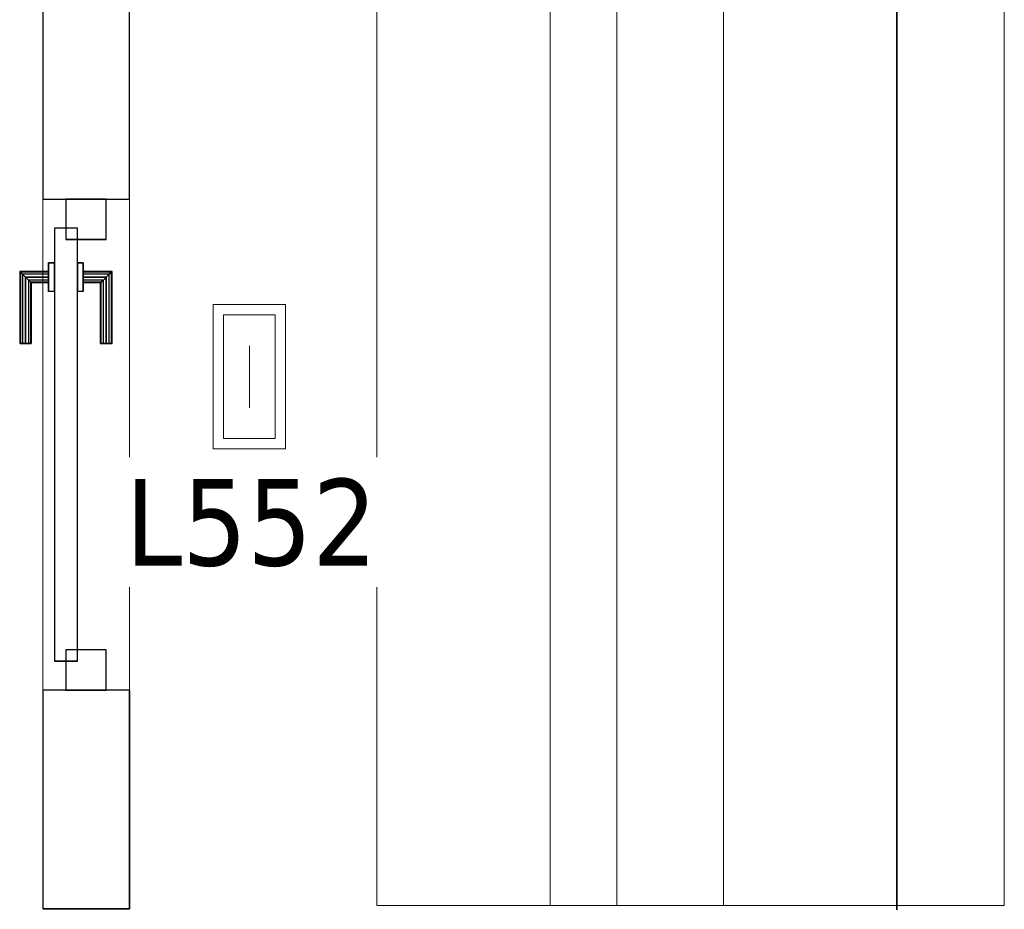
# Model space of a CAD drawing. Header units: metres. Extents: x 397.7 to 427.5, y 12.8 to 28.3.
# Tile 7 of 10: x 416.9 to 418.6, y 24.3 to 25.9. Entities that reach past the tile are written whole.
import ezdxf

# ---------------------------------------------------------------- set-up
doc = ezdxf.new("R2010")
doc.units = ezdxf.units.M
doc.layers.add('01_CARPINTERIA', color=5, linetype='Continuous', lineweight=25, true_color=0x0000ff)
doc.layers.add('01_SUELOS', color=7, linetype='Continuous', lineweight=25, true_color=0x007f00)
for name, color, linetype, lineweight in [('A-DETL-GENF-OTLN', 7, 'Continuous', 18), ('A-GENM-____-OTLN', 7, 'Continuous', 18), ('A-WALL-____-MCUT', 7, 'Continuous', 25), ('A-WALL-____-OTLN', 7, 'Continuous', 25), ('E-LITE-____-IDEN', 7, 'Continuous', 30), ('S-STRS-____-OTLN', 7, 'Continuous', 18)]:
    doc.layers.add(name, color=color, linetype=linetype, lineweight=lineweight)
doc.styles.add('Tahoma_4', font='tahoma.ttf', dxfattribs={"height": 0.15})

# ---------------------------------------------------------------- blocks, each defined once
blk = doc.blocks.new('Family - Escala PSC-156049-09_ENLLUMENAT_PSC')
at = {"layer": 'S-STRS-____-OTLN', "color": 253, "true_color": 0xaaaaaa}
for p, q in [((0.4153, 1.6), (0, 1.6)), ((0, 1.6), (0.3, 1.6)), ((0, 1.6), (0, 0)), ((0, 1.6), (0, 0)), ((0, 1.6), (0, 0)), ((0, 0), (0, 1.6)), ((0.3, 1.6), (0, 1.6)), ((0, 1.6), (0.3, 1.6)), ((0.3, 1.6), (0.6, 1.6)), ((0.3, 1.6), (0.3, 0)), ((0.3, 1.6), (0.3, 0)), ((0.3, 0), (0.3, 1.6)), ((0.3, 1.6), (0.3, 0)), ((0.3, 1.6), (0.3, 0)), ((0.3, 0), (0.3, 1.6)), ((0.6, 1.6), (0.3, 1.6)), ((0.3, 1.6), (0.6, 1.6)), ((1.0859, 1.6), (0.4153, 1.6)), ((0.4153, 0), (0.4153, 1.6)), ((0.9, 1.6), (0.6, 1.6)), ((0.6, 1.6), (0.6, 0)), ((0.6, 1.6), (0.6, 0)), ((0.6, 1.6), (0.6, 0)), ((0.6, 0), (0.6, 1.6)), ((0.9, 1.6), (0.6, 1.6)), ((0.6, 1.6), (0.9, 1.6)), ((0.6, 0), (0.6, 1.6)), ((0.6, 1.6), (0.6, 0)), ((0.9, 0), (0.9, 1.6)), ((0.9, 1.6), (1.0859, 1.6)), ((0.9, 1.6), (0.9, 0)), ((0.9, 0), (0.9, 1.6)), ((0.9, 1.6), (0.9, 0)), ((1.0859, 1.6), (1.0859, 0)), ((0, 0), (0.4153, 0)), ((0.3, 0), (0, 0)), ((0, 0), (0.3, 0)), ((0.3, 0), (0, 0)), ((0.6, 0), (0.3, 0)), ((0.3, 0), (0.6, 0)), ((0.6, 0), (0.3, 0)), ((0.4153, 0), (1.0859, 0)), ((0.6, 0), (0.9, 0)), ((0.6, 0), (0.9, 0)), ((0.9, 0), (0.6, 0)), ((1.0859, 0), (0.9, 0))]:
    blk.add_line(p, q, dxfattribs=at)
blk = doc.blocks.new('Family - Forjat PSC-156053-09_ENLLUMENAT_PSC')
at = {"layer": '01_SUELOS', "color": 9, "true_color": 0xaad4aa}
for p, q in [((1.3285, 1.6075), (1.3285, 0)), ((1.3285, 0), (1.3285, 1.6075))]:
    blk.add_line(p, q, dxfattribs=at)
blk = doc.blocks.new('Family - LONDR55-XX_ZZ-ARQ-CAA-M3D-Londres55-156076-09_ENLLUMENAT_PSC')
at = {"layer": '01_CARPINTERIA', "color": 161, "true_color": 0xaaaaff}
for p, q in [((0.6, 0.1487), (0.6, 0.15)), ((0.6, 0.15), (0.6, 0.1487)), ((0.725, 0.15), (0.6, 0.15)), ((0.6, 0.145), (0.6, 0.1487)), ((0.6, 0.1487), (0.6, 0.145)), ((0.7237, 0.1487), (0.6, 0.1487)), ((0.7237, 0.1487), (0.6, 0.1487)), ((0.6, 0.14), (0.6, 0.145)), ((0.6, 0.145), (0.6, 0.14)), ((0.72, 0.145), (0.6, 0.145)), ((0.72, 0.145), (0.6, 0.145)), ((0.6, 0.135), (0.6, 0.14)), ((0.6, 0.14), (0.6, 0.135)), ((0.6, 0.14), (0.715, 0.14)), ((0.715, 0.14), (0.6, 0.14)), ((0.71, 0.135), (0.715, 0.14)), ((0.715, 0.14), (0.71, 0.135)), ((0.72, 0.145), (0.715, 0.14)), ((0.715, 0.14), (0.72, 0.145)), ((0.715, 0.14), (0.715, 0.1)), ((0.715, 0.1), (0.715, 0.14)), ((0.7237, 0.1487), (0.72, 0.145)), ((0.72, 0.145), (0.7237, 0.1487)), ((0.72, 0.1), (0.72, 0.145)), ((0.72, 0.1), (0.72, 0.145)), ((0.725, 0.15), (0.7237, 0.1487)), ((0.7237, 0.1487), (0.725, 0.15)), ((0.7237, 0.1), (0.7237, 0.1487)), ((0.7237, 0.1), (0.7237, 0.1487)), ((0.725, 0.1), (0.725, 0.15)), ((0.6, 0.135), (0.6, 0.1313)), ((0.6, 0.1313), (0.6, 0.135)), ((0.71, 0.135), (0.6, 0.135)), ((0.71, 0.135), (0.6, 0.135)), ((0.6, 0.1313), (0.6, 0.13)), ((0.6, 0.13), (0.6, 0.1313)), ((0.7063, 0.1313), (0.6, 0.1313)), ((0.7063, 0.1313), (0.6, 0.1313)), ((0.705, 0.13), (0.6, 0.13)), ((0.705, 0.13), (0.7063, 0.1313)), ((0.7063, 0.1313), (0.705, 0.13)), ((0.705, 0.1), (0.705, 0.13)), ((0.7063, 0.1313), (0.71, 0.135)), ((0.71, 0.135), (0.7063, 0.1313)), ((0.7063, 0.1), (0.7063, 0.1313)), ((0.7063, 0.1), (0.7063, 0.1313)), ((0.71, 0.1), (0.71, 0.135)), ((0.71, 0.1), (0.71, 0.135)), ((0.8, 0.09), (0.05, 0.09)), ((0.05, 0.09), (0.05, 0.05)), ((0.8, 0.09), (0.05, 0.09)), ((0.05, 0.05), (0.05, 0.09)), ((0.74, 0.1), (0.69, 0.1)), ((0.69, 0.1), (0.74, 0.1)), ((0.69, 0.09), (0.69, 0.1)), ((0.69, 0.09), (0.69, 0.1)), ((0.74, 0.09), (0.69, 0.09)), ((0.69, 0.09), (0.74, 0.09)), ((0.7063, 0.1), (0.705, 0.1)), ((0.705, 0.1), (0.7063, 0.1)), ((0.71, 0.1), (0.7063, 0.1)), ((0.7063, 0.1), (0.71, 0.1)), ((0.715, 0.1), (0.71, 0.1)), ((0.71, 0.1), (0.715, 0.1)), ((0.72, 0.1), (0.715, 0.1)), ((0.715, 0.1), (0.72, 0.1)), ((0.72, 0.1), (0.7237, 0.1)), ((0.7237, 0.1), (0.72, 0.1)), ((0.7237, 0.1), (0.725, 0.1)), ((0.725, 0.1), (0.7237, 0.1)), ((0.74, 0.09), (0.74, 0.1)), ((0.74, 0.1), (0.74, 0.09)), ((0.8, 0.05), (0.8, 0.09)), ((0.8, 0.05), (0.8, 0.09)), ((0.07, 0.07), (0, 0.07)), ((0, 0.07), (0, 0)), ((0.07, 0.07), (0, 0.07)), ((0, 0), (0, 0.07)), ((0.07, 0), (0.07, 0.07)), ((0.07, 0), (0.07, 0.07)), ((0.85, 0.07), (0.78, 0.07)), ((0.78, 0.07), (0.78, 0)), ((0.85, 0.07), (0.78, 0.07)), ((0.78, 0), (0.78, 0.07)), ((0.85, 0), (0.85, 0.07)), ((0.85, 0), (0.85, 0.07)), ((0.05, 0.05), (0.8, 0.05)), ((0.05, 0.05), (0.8, 0.05)), ((0.69, 0.05), (0.74, 0.05)), ((0.74, 0.05), (0.69, 0.05)), ((0.69, 0.04), (0.69, 0.05)), ((0.69, 0.04), (0.69, 0.05)), ((0.69, 0.04), (0.74, 0.04)), ((0.74, 0.04), (0.69, 0.04)), ((0.7063, 0.04), (0.705, 0.04)), ((0.705, 0.04), (0.7063, 0.04)), ((0.705, 0.01), (0.705, 0.04)), ((0.71, 0.04), (0.7063, 0.04)), ((0.7063, 0.04), (0.71, 0.04)), ((0.7063, 0.0087), (0.7063, 0.04)), ((0.7063, 0.0087), (0.7063, 0.04)), ((0.71, 0.04), (0.715, 0.04)), ((0.715, 0.04), (0.71, 0.04)), ((0.71, 0.005), (0.71, 0.04)), ((0.71, 0.005), (0.71, 0.04)), ((0.715, 0.04), (0.72, 0.04)), ((0.72, 0.04), (0.715, 0.04)), ((0.715, 0.04), (0.715, 0)), ((0.715, 0), (0.715, 0.04)), ((0.72, 0.04), (0.7237, 0.04)), ((0.7237, 0.04), (0.72, 0.04)), ((0.72, -0.005), (0.72, 0.04)), ((0.72, -0.005), (0.72, 0.04)), ((0.7237, 0.04), (0.725, 0.04)), ((0.725, 0.04), (0.7237, 0.04)), ((0.7237, -0.0087), (0.7237, 0.04)), ((0.7237, -0.0087), (0.7237, 0.04)), ((0.725, -0.01), (0.725, 0.04)), ((0.74, 0.04), (0.74, 0.05)), ((0.74, 0.05), (0.74, 0.04)), ((0, 0), (0.07, 0)), ((0, 0), (0.07, 0)), ((0.6, 0.0087), (0.6, 0.01)), ((0.6, 0.01), (0.6, 0.0087)), ((0.6, 0.01), (0.705, 0.01)), ((0.6, 0.005), (0.6, 0.0087)), ((0.6, 0.0087), (0.6, 0.005)), ((0.6, 0.0087), (0.7063, 0.0087)), ((0.6, 0.0087), (0.7063, 0.0087)), ((0.6, 0), (0.6, 0.005)), ((0.6, 0.005), (0.6, 0)), ((0.6, 0.005), (0.71, 0.005)), ((0.6, 0.005), (0.71, 0.005)), ((0.6, -0.005), (0.6, 0)), ((0.6, 0), (0.6, -0.005)), ((0.715, 0), (0.6, 0)), ((0.6, 0), (0.715, 0)), ((0.7063, 0.0087), (0.705, 0.01)), ((0.705, 0.01), (0.7063, 0.0087)), ((0.71, 0.005), (0.7063, 0.0087)), ((0.7063, 0.0087), (0.71, 0.005)), ((0.715, 0), (0.71, 0.005)), ((0.71, 0.005), (0.715, 0)), ((0.715, 0), (0.72, -0.005)), ((0.72, -0.005), (0.715, 0)), ((0.78, 0), (0.85, 0)), ((0.78, 0), (0.85, 0)), ((0.6, -0.005), (0.6, -0.0087)), ((0.6, -0.0087), (0.6, -0.005)), ((0.6, -0.005), (0.72, -0.005)), ((0.6, -0.005), (0.72, -0.005)), ((0.6, -0.0087), (0.6, -0.01)), ((0.6, -0.01), (0.6, -0.0087)), ((0.6, -0.0087), (0.7237, -0.0087)), ((0.6, -0.0087), (0.7237, -0.0087)), ((0.6, -0.01), (0.725, -0.01)), ((0.72, -0.005), (0.7237, -0.0087)), ((0.7237, -0.0087), (0.72, -0.005)), ((0.7237, -0.0087), (0.725, -0.01)), ((0.725, -0.01), (0.7237, -0.0087))]:
    blk.add_line(p, q, dxfattribs=at)
blk = doc.blocks.new('Family - Porta PSC-156077-09_ENLLUMENAT_PSC')
blk.add_blockref('Family - LONDR55-XX_ZZ-ARQ-CAA-M3D-Londres55-156076-09_ENLLUMENAT_PSC', (0, 0))
blk = doc.blocks.new('Family - Evans PSC-156108-09_ENLLUMENAT_PSC')
at = {"layer": 'A-WALL-____-MCUT', "color": 253, "true_color": 0xaaaaaa}
for p, q in [((0.3786, 0.15), (0, 0.15)), ((0, 0.15), (0, 0)), ((0.3786, 0), (0.3786, 0.15)), ((1.2286, 0.15), (1.2286, 0)), ((3.5086, 0.15), (1.2286, 0.15)), ((3.5086, 0.1491), (3.5086, 0.15)), ((3.6086, 0.1491), (3.5086, 0.1491)), ((3.7472, 0.15), (3.6086, 0.15)), ((3.6086, 0.15), (3.6086, 0.1491)), ((3.7472, 0), (3.7472, 0.15)), ((0, 0), (0.3786, 0)), ((1.2286, 0), (3.7472, 0))]:
    blk.add_line(p, q, dxfattribs=at)
at = {"layer": 'A-WALL-____-OTLN', "color": 253, "true_color": 0xaaaaaa}
for p, q in [((0.3786, 0.15), (0, 0.15)), ((0, 0), (0, 0.15)), ((0.3786, 0), (0.3786, 0.15)), ((1.2286, 0.15), (1.2286, 0)), ((3.5086, 0.15), (1.2286, 0.15)), ((3.5086, 0.1491), (3.5086, 0.15)), ((3.6086, 0.1491), (3.5086, 0.1491)), ((3.6086, 0.15), (3.6086, 0.1491)), ((3.7472, 0.15), (3.6086, 0.15)), ((3.7472, 0), (3.7472, 0.15)), ((1.2286, 0), (3.7472, 0)), ((0.3786, 0), (0, 0))]:
    blk.add_line(p, q, dxfattribs=at)
at = {"layer": 'A-WALL-____-OTLN', "color": 253, "lineweight": 18, "true_color": 0xaaaaaa}
blk.add_line((0, 0), (3.7676, 0), dxfattribs=at)
blk = doc.blocks.new('Family - Vano porta PSC-156110-09_ENLLUMENAT_PSC')
at = {"layer": 'A-GENM-____-OTLN', "color": 253, "true_color": 0xaaaaaa}
for p, q in [((417.0769, 25.5396), (416.9269, 25.5396)), ((416.9269, 25.5396), (416.9269, 24.6896)), ((417.0769, 25.5396), (416.9269, 25.5396)), ((416.9269, 24.6896), (416.9269, 25.5396)), ((417.0769, 24.6896), (417.0769, 25.5396)), ((417.0769, 25.5396), (417.0769, 24.6896)), ((416.9269, 24.6896), (417.0769, 24.6896)), ((417.0769, 24.6896), (416.9269, 24.6896))]:
    blk.add_line(p, q, dxfattribs=at)
blk = doc.blocks.new('LONDR55-XX_ZZ-ARQ-CAA-M3D-Londres55_ifc-1-09_ENLLUMENAT_PSC')
at = {"layer": '01_CARPINTERIA', "color": 253, "lineweight": 18, "true_color": 0xaaaaaa, "rotation": 90}
blk.add_blockref('Family - Porta PSC-156077-09_ENLLUMENAT_PSC', (417.0369, 24.6896), dxfattribs=at)
at = {"layer": '01_SUELOS', "color": 253, "lineweight": 18, "true_color": 0xaaaaaa}
blk.add_blockref('Family - Forjat PSC-156053-09_ENLLUMENAT_PSC', (417.0769, 24.3096), dxfattribs=at)
at = {"layer": 'A-GENM-____-OTLN', "color": 253, "lineweight": 18, "true_color": 0xaaaaaa}
blk.add_blockref('Family - Vano porta PSC-156110-09_ENLLUMENAT_PSC', (0, 0), dxfattribs=at)
at = {"layer": 'A-WALL-____-OTLN', "color": 253, "lineweight": 18, "true_color": 0xaaaaaa, "rotation": 90}
blk.add_blockref('Family - Evans PSC-156108-09_ENLLUMENAT_PSC', (417.0769, 24.311), dxfattribs=at)
at = {"layer": 'S-STRS-____-OTLN', "color": 253, "lineweight": 18, "true_color": 0xaaaaaa}
blk.add_blockref('Family - Escala PSC-156049-09_ENLLUMENAT_PSC', (417.5054, 24.3171), dxfattribs=at)
blk = doc.blocks.new('ZYR_06_03 Emer Sostre Rect - 06 Emergencia Estanca 01-547978-09_ENLLUMENAT_PSC')
at = {"layer": 'A-DETL-GENF-OTLN', "color": 6, "true_color": 0xff00ff}
for p, q in [((-0.125, 0.0625), (0.125, 0.0625)), ((-0.125, -0.0625), (-0.125, 0.0625)), ((0.125, 0.0625), (0.125, -0.0625)), ((-0.1071, 0.0446), (0.1071, 0.0446)), ((-0.1071, -0.0446), (-0.1071, 0.0446)), ((0.1071, 0.0446), (0.1071, -0.0446)), ((-0.0536, 0), (0.0536, 0)), ((0.1071, -0.0446), (-0.1071, -0.0446)), ((0.125, -0.0625), (-0.125, -0.0625))]:
    blk.add_line(p, q, dxfattribs=at)

msp = doc.modelspace()

# ---------------------------------------------------------------- block references
at = {"lineweight": 5}
msp.add_blockref('LONDR55-XX_ZZ-ARQ-CAA-M3D-Londres55_ifc-1-09_ENLLUMENAT_PSC', (0, 0), dxfattribs=at)
at = {"layer": 'A-DETL-GENF-OTLN', "color": 6, "true_color": 0xff00ff, "rotation": 269.9999999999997}
msp.add_blockref('ZYR_06_03 Emer Sostre Rect - 06 Emergencia Estanca 01-547978-09_ENLLUMENAT_PSC', (417.2846, 25.2322), dxfattribs=at)

# ---------------------------------------------------------------- next in the draw order: texts
at = {"layer": 'E-LITE-____-IDEN', "insert": (417.0696, 25.0555), "char_height": 0.15, "width": 0.517088, "attachment_point": 1, "style": 'Tahoma_4', "bg_fill": 3, "box_fill_scale": 1.25, "bg_fill_color": 256, "bg_fill_true_color": 13158600, "bg_fill_transparency": 0}
msp.add_mtext('L552', dxfattribs=at)

doc.saveas('drawing.dxf')
